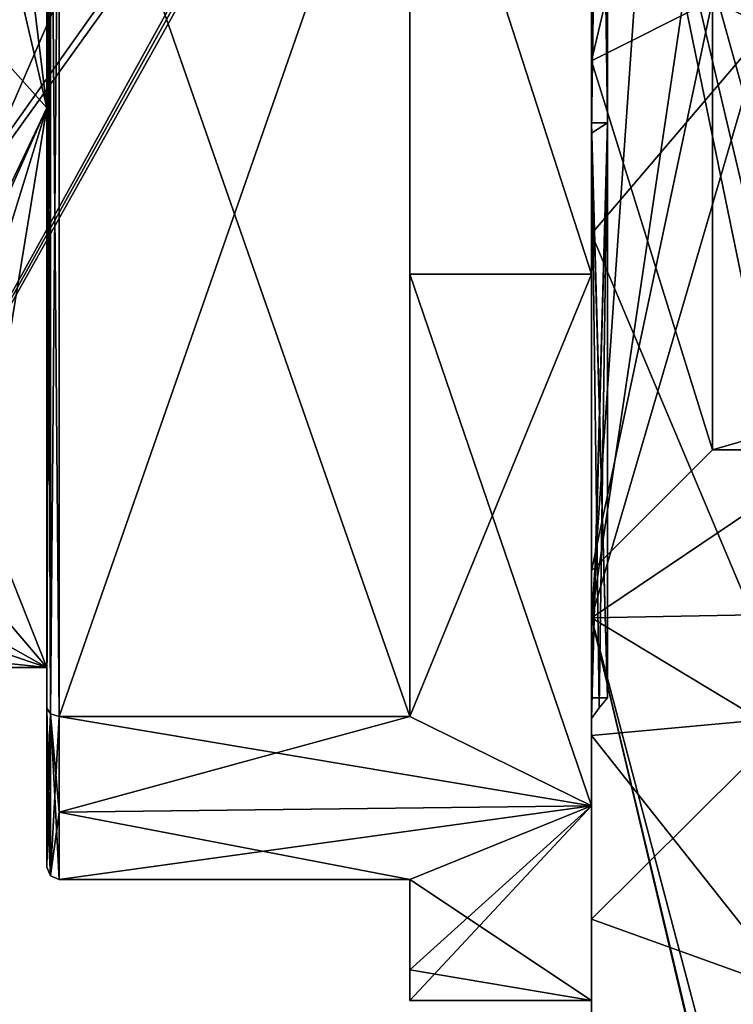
# Model space of a CAD drawing. Extents: x -23 to 700, y -1800 to 0.
# Tile 122 of 196: x -15 to -9, y -40 to -32. Entities that reach past the tile are written whole.
import ezdxf

# ---------------------------------------------------------------- set-up
doc = ezdxf.new("R2010")
doc.units = 0
doc.header["$LTSCALE"] = 21.316181
for name, color, linetype in [('1143', 7, 'CONTINUOUS'), ('1144', 7, 'CONTINUOUS'), ('1145', 7, 'CONTINUOUS'), ('1148', 7, 'CONTINUOUS'), ('1149', 7, 'CONTINUOUS'), ('1150', 7, 'CONTINUOUS'), ('1151', 7, 'CONTINUOUS'), ('1152', 7, 'CONTINUOUS'), ('1153', 7, 'CONTINUOUS'), ('1157', 7, 'CONTINUOUS'), ('1225', 7, 'CONTINUOUS'), ('1226', 7, 'CONTINUOUS'), ('1233', 7, 'CONTINUOUS'), ('1234', 7, 'CONTINUOUS'), ('1242', 7, 'CONTINUOUS'), ('1243', 7, 'CONTINUOUS'), ('1244', 7, 'CONTINUOUS'), ('1245', 7, 'CONTINUOUS'), ('1246', 7, 'CONTINUOUS'), ('1249', 7, 'CONTINUOUS'), ('1250', 7, 'CONTINUOUS'), ('1251', 7, 'CONTINUOUS'), ('1252', 7, 'CONTINUOUS'), ('1253', 7, 'CONTINUOUS'), ('1441', 7, 'CONTINUOUS'), ('1463', 7, 'CONTINUOUS'), ('1465', 7, 'CONTINUOUS'), ('1466', 7, 'CONTINUOUS'), ('1467', 7, 'CONTINUOUS'), ('1468', 7, 'CONTINUOUS')]:
    doc.layers.add(name, color=color, linetype=linetype)

msp = doc.modelspace()

# ---------------------------------------------------------------- linework, layer by layer
at = {"layer": '1143', "color": 7, "linetype": 'CONTINUOUS'}
for points in [[(-10.1, -28, -12), (-10.1, -34.0003, -10.392), (-11.6, -29.3467, -11.9242), (-10.1, -28, -12)], [(-11.6, -29.3467, -11.9242), (-10.1, -34.0003, -10.392), (-11.6, -34.0001, -10.3923), (-11.6, -29.3467, -11.9242)], [(-10.1, -34.0003, -10.392), (-10.1, -38.392, -6.0003), (-11.6, -34.0001, -10.3923), (-10.1, -34.0003, -10.392)], [(-11.6, -34.0001, -10.3923), (-10.1, -38.392, -6.0003), (-11.6, -37.6533, -7.1284), (-11.6, -34.0001, -10.3923)], [(-14.5, -38.4439, -5.9098), (-14.5, -37.6533, -7.1284), (-10.1, -38.392, -6.0003), (-14.5, -38.4439, -5.9098)], [(-10.1, -38.392, -6.0003), (-14.5, -37.6533, -7.1284), (-11.6, -37.6533, -7.1284), (-10.1, -38.392, -6.0003)], [(-11.6, -39, -4.7958), (-14.5, -38.4439, -5.9098), (-10.1, -38.392, -6.0003), (-11.6, -39, -4.7958)], [(-10.1, -40), (-11.6, -39, -4.7958), (-10.1, -38.392, -6.0003), (-10.1, -40)], [(-14.5, -39, -4.7958), (-14.5, -38.4439, -5.9098), (-11.6, -39, -4.7958), (-14.5, -39, -4.7958)], [(-11.6, -39.7472, -2.4495), (-11.6, -39, -4.7958), (-10.1, -40), (-11.6, -39.7472, -2.4495)], [(-11.6, -40), (-11.6, -39.7472, -2.4495), (-10.1, -40), (-11.6, -40)]]:
    msp.add_3dface(points, dxfattribs=at)
at = {"layer": '1144', "color": 7, "linetype": 'CONTINUOUS'}
for points in [[(-10.1, -28, 12), (-11.6, -29.3467, 11.9242), (-10.1, -34.0003, 10.392), (-10.1, -28, 12)], [(-11.6, -29.3467, 11.9242), (-11.6, -34.0001, 10.3923), (-10.1, -34.0003, 10.392), (-11.6, -29.3467, 11.9242)], [(-11.6, -34.0001, 10.3923), (-11.6, -37.6533, 7.1284), (-10.1, -34.0003, 10.392), (-11.6, -34.0001, 10.3923)], [(-10.1, -34.0003, 10.392), (-11.6, -37.6533, 7.1284), (-10.1, -38.392, 6.0003), (-10.1, -34.0003, 10.392)], [(-14.5, -37.6533, 7.1284), (-14.5, -38.4441, 5.9094), (-11.6, -37.6533, 7.1284), (-14.5, -37.6533, 7.1284)], [(-11.6, -37.6533, 7.1284), (-14.5, -38.4441, 5.9094), (-10.1, -38.392, 6.0003), (-11.6, -37.6533, 7.1284)], [(-14.5, -38.4441, 5.9094), (-14.5, -39, 4.7958), (-10.1, -38.392, 6.0003), (-14.5, -38.4441, 5.9094)], [(-10.1, -38.392, 6.0003), (-14.5, -39, 4.7958), (-11.6, -39, 4.7958), (-10.1, -38.392, 6.0003)], [(-11.6, -40), (-10.1, -40), (-10.1, -38.392, 6.0003), (-11.6, -40)], [(-11.6, -40), (-10.1, -38.392, 6.0003), (-11.6, -39.7472, 2.4495), (-11.6, -40)], [(-11.6, -39.7472, 2.4495), (-10.1, -38.392, 6.0003), (-11.6, -39, 4.7958), (-11.6, -39.7472, 2.4495)]]:
    msp.add_3dface(points, dxfattribs=at)
at = {"layer": '1145', "color": 7, "linetype": 'CONTINUOUS'}
for points in [[(-10.1, -34.0003, -10.392), (-10.1, -28, -12), (-10.1, -33.6649, -9.8111), (-10.1, -34.0003, -10.392)], [(-10.1, -28, -12), (-10.1, -28, -11.3292), (-10.1, -33.6649, -9.8111), (-10.1, -28, -12)], [(-10.1, -28, 12), (-10.1, -34.0003, 10.392), (-10.1, -28, 11.3292), (-10.1, -28, 12)], [(-10.1, -34.0003, 10.392), (-10.1, -33.6649, 9.8111), (-10.1, -28, 11.3292), (-10.1, -34.0003, 10.392)], [(-10.1, -34.0003, -10.392), (-10.1, -33.6649, -9.8111), (-10.1, -37.8111, -5.6649), (-10.1, -34.0003, -10.392)], [(-10.1, -34.0003, 10.392), (-10.1, -37.8111, 5.6649), (-10.1, -33.6649, 9.8111), (-10.1, -34.0003, 10.392)], [(-10.1, -38.392, -6.0003), (-10.1, -34.0003, -10.392), (-10.1, -37.8111, -5.6649), (-10.1, -38.392, -6.0003)], [(-10.1, -34.0003, 10.392), (-10.1, -38.392, 6.0003), (-10.1, -37.8111, 5.6649), (-10.1, -34.0003, 10.392)], [(-10.1, -39.3292), (-10.1, -38.392, -6.0003), (-10.1, -37.8111, -5.6649), (-10.1, -39.3292)], [(-10.1, -38.392, 6.0003), (-10.1, -39.3292), (-10.1, -37.8111, 5.6649), (-10.1, -38.392, 6.0003)], [(-10.1, -40), (-10.1, -38.392, -6.0003), (-10.1, -39.3292), (-10.1, -40)], [(-10.1, -38.392, 6.0003), (-10.1, -40), (-10.1, -39.3292), (-10.1, -38.392, 6.0003)]]:
    msp.add_3dface(points, dxfattribs=at)
at = {"layer": '1148', "color": 7, "linetype": 'CONTINUOUS'}
for points in [[(-14.6, -32.6246, -8.0109), (-14.6, -23.3754, -8.0109), (-14.6, -26.6847, -11.8268), (-14.6, -32.6246, -8.0109)], [(-14.6, -23.3754, 8.0109), (-14.6, -32.6246, 8.0109), (-14.6, -29.3152, 11.8269), (-14.6, -23.3754, 8.0109)], [(-14.6, -37.5863, -7.0516), (-14.6, -32.6246, -8.0109), (-14.6, -26.6847, -11.8268), (-14.6, -37.5863, -7.0516)], [(-14.6, -29.3147, -11.8272), (-14.6, -37.5863, -7.0516), (-14.6, -26.6847, -11.8268), (-14.6, -29.3147, -11.8272)], [(-14.6, -29.3152, 11.8269), (-14.6, -32.6246, 8.0109), (-14.6, -37.5861, 7.0517), (-14.6, -29.3152, 11.8269)], [(-14.6, -37.25), (-14.6, -32.6246, -8.0109), (-14.6, -38.9, -4.776), (-14.6, -37.25)], [(-14.6, -38.9, -4.776), (-14.6, -32.6246, -8.0109), (-14.6, -38.3554, -5.8631), (-14.6, -38.9, -4.776)], [(-14.6, -38.3554, -5.8631), (-14.6, -32.6246, -8.0109), (-14.6, -37.5863, -7.0516), (-14.6, -38.3554, -5.8631)], [(-14.6, -32.6246, 8.0109), (-14.6, -37.25), (-14.6, -37.5861, 7.0517), (-14.6, -32.6246, 8.0109)], [(-14.6, -38.9, 4.7759), (-14.6, -37.25), (-14.6, -38.9, -4.776), (-14.6, -38.9, 4.7759)], [(-14.6, -37.25), (-14.6, -38.9, 4.7759), (-14.6, -38.3556, 5.8627), (-14.6, -37.25)], [(-14.6, -37.5861, 7.0517), (-14.6, -37.25), (-14.6, -38.3556, 5.8627), (-14.6, -37.5861, 7.0517)]]:
    msp.add_3dface(points, dxfattribs=at)
at = {"layer": '1149', "color": 7, "linetype": 'CONTINUOUS'}
for points in [[(-14.6, -32.6246, 8.0109), (-14.6, -23.3754, 8.0109), (-15.6, -31.5099, 8.5582), (-14.6, -32.6246, 8.0109)], [(-15.6, -34.7328, 6.3429), (-14.6, -32.6246, 8.0109), (-15.6, -31.5099, 8.5582), (-15.6, -34.7328, 6.3429)], [(-15.3621, -37.25), (-14.6, -32.6246, 8.0109), (-15.9852, -37.106, 1.626), (-15.3621, -37.25)], [(-15.9852, -37.106, 1.626), (-14.6, -32.6246, 8.0109), (-15.9792, -35.714, 5.1046), (-15.9852, -37.106, 1.626)], [(-15.9792, -35.714, 5.1046), (-14.6, -32.6246, 8.0109), (-15.6, -34.7328, 6.3429), (-15.9792, -35.714, 5.1046)], [(-14.6, -37.25), (-14.6, -32.6246, 8.0109), (-15.3621, -37.25), (-14.6, -37.25)]]:
    msp.add_3dface(points, dxfattribs=at)
at = {"layer": '1150', "color": 7, "linetype": 'CONTINUOUS'}
for points in [[(-14.6, -23.3754, -8.0109), (-14.6, -32.6246, -8.0109), (-15.6, -24.4924, -8.5592), (-14.6, -23.3754, -8.0109)], [(-15.6, -24.4924, -8.5592), (-14.6, -32.6246, -8.0109), (-15.6, -28.3444, -9.2436), (-15.6, -24.4924, -8.5592)], [(-15.6, -28.3444, -9.2436), (-14.6, -32.6246, -8.0109), (-15.6, -34.7328, -6.3429), (-15.6, -28.3444, -9.2436)], [(-14.6, -32.6246, -8.0109), (-14.6, -37.25), (-15.6, -34.7328, -6.3429), (-14.6, -32.6246, -8.0109)], [(-15.6, -34.7328, -6.3429), (-14.6, -37.25), (-15.9414, -35.6758, -5.1618), (-15.6, -34.7328, -6.3429)], [(-15.9414, -35.6758, -5.1618), (-14.6, -37.25), (-16.655, -36.093, -4.4795), (-15.9414, -35.6758, -5.1618)], [(-16.655, -36.093, -4.4795), (-14.6, -37.25), (-17.6, -36.2269, -4.2286), (-16.655, -36.093, -4.4795)], [(-14.6, -37.25), (-16.0051, -37.1021, -1.6478), (-17.6, -36.2269, -4.2286), (-14.6, -37.25)], [(-14.6, -37.25), (-15.3621, -37.25), (-16.0051, -37.1021, -1.6478), (-14.6, -37.25)]]:
    msp.add_3dface(points, dxfattribs=at)
at = {"layer": '1151', "color": 7, "linetype": 'CONTINUOUS'}
for points in [[(-11.6, -29.3467, -11.9242), (-11.6, -34.0001, -10.3923), (-11.6, -37.6533, -7.1284), (-11.6, -29.3467, -11.9242)], [(-11.6, -37.6533, 7.1284), (-11.6, -34.0001, 10.3923), (-11.6, -29.3467, 11.9242), (-11.6, -37.6533, 7.1284)], [(-11.6, -39, -4.7958), (-11.6, -39.7472, -2.4495), (-11.6, -39, 4.7958), (-11.6, -39, -4.7958)], [(-11.6, -39.7472, -2.4495), (-11.6, -39.7472, 2.4495), (-11.6, -39, 4.7958), (-11.6, -39.7472, -2.4495)], [(-11.6, -39.7472, -2.4495), (-11.6, -40), (-11.6, -39.7472, 2.4495), (-11.6, -39.7472, -2.4495)]]:
    msp.add_3dface(points, dxfattribs=at)
at = {"layer": '1152', "color": 7, "linetype": 'CONTINUOUS'}
for points in [[(-14.5, -39, -4.7958), (-11.6, -39, -4.7958), (-11.6, -39, 4.7958), (-14.5, -39, -4.7958)], [(-14.5, -39, 4.7958), (-14.5, -39, -4.7958), (-11.6, -39, 4.7958), (-14.5, -39, 4.7958)]]:
    msp.add_3dface(points, dxfattribs=at)
at = {"layer": '1153', "color": 7, "linetype": 'CONTINUOUS'}
for points in [[(-14.5, -37.6533, -7.1284), (-14.5, -29.3467, -11.9242), (-11.6, -37.6533, -7.1284), (-14.5, -37.6533, -7.1284)], [(-14.5, -29.3467, -11.9242), (-11.6, -29.3467, -11.9242), (-11.6, -37.6533, -7.1284), (-14.5, -29.3467, -11.9242)]]:
    msp.add_3dface(points, dxfattribs=at)
at = {"layer": '1157', "color": 7, "linetype": 'CONTINUOUS'}
for points in [[(-14.5, -37.6533, 7.1284), (-11.6, -37.6533, 7.1284), (-11.6, -29.3467, 11.9242), (-14.5, -37.6533, 7.1284)], [(-14.5, -37.6533, 7.1284), (-11.6, -29.3467, 11.9242), (-14.5, -29.3467, 11.9242), (-14.5, -37.6533, 7.1284)]]:
    msp.add_3dface(points, dxfattribs=at)
at = {"layer": '1225', "color": 7, "linetype": 'CONTINUOUS'}
for points in [[(-13.4015, -25.3877), (-12.081, -26.1281, 1.514), (-20.6399, -38.2969, -0.0002), (-13.4015, -25.3877)], [(-19.3193, -39.0373, -1.514), (-13.4015, -25.3877), (-20.6399, -38.2969, -0.0002), (-19.3193, -39.0373, -1.514)], [(-12.081, -26.1281, -1.514), (-13.4015, -25.3877), (-19.3193, -39.0373, -1.514), (-12.081, -26.1281, -1.514)], [(-20.6399, -38.2969, -0.0002), (-12.081, -26.1281, 1.514), (-19.3193, -39.0373, 1.514), (-20.6399, -38.2969, -0.0002)]]:
    msp.add_3dface(points, dxfattribs=at)
at = {"layer": '1226', "color": 7, "linetype": 'CONTINUOUS'}
for points in [[(-19.3193, -39.0373, 1.514), (-12.081, -26.1281, 1.514), (-11.4816, -27.9815, 0.4995), (-19.3193, -39.0373, 1.514)], [(-12.081, -26.1281, -1.514), (-19.3193, -39.0373, -1.514), (-17.9987, -39.7778, 0.0002), (-12.081, -26.1281, -1.514)], [(-12.081, -26.1281, -1.514), (-17.9987, -39.7778, 0.0002), (-11.5182, -28.048, -0.4977), (-12.081, -26.1281, -1.514)], [(-11.6397, -28.3487, 0.3583), (-19.3193, -39.0373, 1.514), (-11.4816, -27.9815, 0.4995), (-11.6397, -28.3487, 0.3583)], [(-11.5182, -28.048, -0.4977), (-17.9987, -39.7778, 0.0002), (-11.6752, -28.5), (-11.5182, -28.048, -0.4977)], [(-17.9987, -39.7778, 0.0002), (-19.3193, -39.0373, 1.514), (-11.6397, -28.3487, 0.3583), (-17.9987, -39.7778, 0.0002)], [(-11.6752, -28.5), (-17.9987, -39.7778, 0.0002), (-11.6397, -28.3487, 0.3583), (-11.6752, -28.5)]]:
    msp.add_3dface(points, dxfattribs=at)
at = {"layer": '1233', "color": 7, "linetype": 'CONTINUOUS'}
for points in [[(-14.6, -29.3152, 11.8269), (-14.6, -37.5861, 7.0517), (-14.5711, -37.6331, 7.1057), (-14.6, -29.3152, 11.8269)], [(-14.6, -29.3152, 11.8269), (-14.5711, -37.6331, 7.1057), (-14.5711, -29.3372, 11.8954), (-14.6, -29.3152, 11.8269)], [(-14.5, -37.6533, 7.1284), (-14.5, -29.3467, 11.9242), (-14.5711, -29.3372, 11.8954), (-14.5, -37.6533, 7.1284)], [(-14.5711, -37.6331, 7.1057), (-14.5, -37.6533, 7.1284), (-14.5711, -29.3372, 11.8954), (-14.5711, -37.6331, 7.1057)]]:
    msp.add_3dface(points, dxfattribs=at)
at = {"layer": '1234', "color": 7, "linetype": 'CONTINUOUS'}
for points in [[(-14.6, -37.5861, 7.0517), (-14.6, -38.3556, 5.8627), (-14.5711, -38.9703, 4.7896), (-14.6, -37.5861, 7.0517)], [(-14.5711, -37.6331, 7.1057), (-14.6, -37.5861, 7.0517), (-14.5711, -38.9703, 4.7896), (-14.5711, -37.6331, 7.1057)], [(-14.5, -39, 4.7958), (-14.5, -38.4441, 5.9094), (-14.5711, -37.6331, 7.1057), (-14.5, -39, 4.7958)], [(-14.5, -39, 4.7958), (-14.5711, -37.6331, 7.1057), (-14.5711, -38.9703, 4.7896), (-14.5, -39, 4.7958)], [(-14.5, -38.4441, 5.9094), (-14.5, -37.6533, 7.1284), (-14.5711, -37.6331, 7.1057), (-14.5, -38.4441, 5.9094)], [(-14.6, -38.3556, 5.8627), (-14.6, -38.9, 4.7759), (-14.5711, -38.9703, 4.7896), (-14.6, -38.3556, 5.8627)]]:
    msp.add_3dface(points, dxfattribs=at)
at = {"layer": '1242', "color": 7, "linetype": 'CONTINUOUS'}
for points in [[(-14.6, -37.5863, -7.0516), (-14.6, -29.3147, -11.8272), (-14.5711, -29.3372, -11.8954), (-14.6, -37.5863, -7.0516)], [(-14.5711, -37.6331, -7.1057), (-14.6, -37.5863, -7.0516), (-14.5711, -29.3372, -11.8954), (-14.5711, -37.6331, -7.1057)], [(-14.5, -29.3467, -11.9242), (-14.5711, -37.6331, -7.1057), (-14.5711, -29.3372, -11.8954), (-14.5, -29.3467, -11.9242)], [(-14.5, -29.3467, -11.9242), (-14.5, -37.6533, -7.1284), (-14.5711, -37.6331, -7.1057), (-14.5, -29.3467, -11.9242)]]:
    msp.add_3dface(points, dxfattribs=at)
at = {"layer": '1243', "color": 7, "linetype": 'CONTINUOUS'}
for points in [[(-14.6, -38.3554, -5.8631), (-14.6, -37.5863, -7.0516), (-14.5711, -37.6331, -7.1057), (-14.6, -38.3554, -5.8631)], [(-14.6, -38.9, -4.776), (-14.6, -38.3554, -5.8631), (-14.5711, -37.6331, -7.1057), (-14.6, -38.9, -4.776)], [(-14.5711, -38.9703, -4.7896), (-14.6, -38.9, -4.776), (-14.5711, -37.6331, -7.1057), (-14.5711, -38.9703, -4.7896)], [(-14.5, -37.6533, -7.1284), (-14.5711, -38.9703, -4.7896), (-14.5711, -37.6331, -7.1057), (-14.5, -37.6533, -7.1284)], [(-14.5, -37.6533, -7.1284), (-14.5, -38.4439, -5.9098), (-14.5711, -38.9703, -4.7896), (-14.5, -37.6533, -7.1284)], [(-14.5, -38.4439, -5.9098), (-14.5, -39, -4.7958), (-14.5711, -38.9703, -4.7896), (-14.5, -38.4439, -5.9098)]]:
    msp.add_3dface(points, dxfattribs=at)
at = {"layer": '1244', "color": 7, "linetype": 'CONTINUOUS'}
for points in [[(-14.6, -38.9, 4.7759), (-14.6, -38.9, -4.776), (-14.5711, -38.9703, -4.7896), (-14.6, -38.9, 4.7759)], [(-14.5711, -38.9703, 4.7896), (-14.6, -38.9, 4.7759), (-14.5711, -38.9703, -4.7896), (-14.5711, -38.9703, 4.7896)], [(-14.5, -39, -4.7958), (-14.5, -39, 4.7958), (-14.5711, -38.9703, 4.7896), (-14.5, -39, -4.7958)], [(-14.5, -39, -4.7958), (-14.5711, -38.9703, 4.7896), (-14.5711, -38.9703, -4.7896), (-14.5, -39, -4.7958)]]:
    msp.add_3dface(points, dxfattribs=at)
at = {"layer": '1245', "color": 7, "linetype": 'CONTINUOUS'}
for points in [[(-10.1, -28, 11.3292), (-10.1, -33.6649, 9.8111), (-8.417, -31.6885, 11.3519), (-10.1, -28, 11.3292)], [(-8.417, -31.6885, 11.3519), (-10.1, -33.6649, 9.8111), (-8.417, -37.6565, 7.0159), (-8.417, -31.6885, 11.3519)], [(-10.1, -33.6649, 9.8111), (-10.1, -37.8111, 5.6649), (-8.417, -37.6565, 7.0159), (-10.1, -33.6649, 9.8111)], [(-10.1, -37.8111, 5.6649), (-10.1, -39.3292), (-8.417, -37.6565, 7.0159), (-10.1, -37.8111, 5.6649)], [(-8.417, -37.6565, 7.0159), (-10.1, -39.3292), (-8.417, -39.9361), (-8.417, -37.6565, 7.0159)]]:
    msp.add_3dface(points, dxfattribs=at)
at = {"layer": '1246', "color": 7, "linetype": 'CONTINUOUS'}
for points in [[(-10.1, -33.6649, -9.8111), (-10.1, -28, -11.3292), (-8.417, -31.6885, -11.3519), (-10.1, -33.6649, -9.8111)], [(-8.417, -37.6565, -7.0159), (-10.1, -33.6649, -9.8111), (-8.417, -31.6885, -11.3519), (-8.417, -37.6565, -7.0159)], [(-10.1, -37.8111, -5.6649), (-10.1, -33.6649, -9.8111), (-8.417, -37.6565, -7.0159), (-10.1, -37.8111, -5.6649)], [(-8.417, -39.9361), (-10.1, -37.8111, -5.6649), (-8.417, -37.6565, -7.0159), (-8.417, -39.9361)], [(-8.417, -39.9361), (-10.1, -39.3292), (-10.1, -37.8111, -5.6649), (-8.417, -39.9361)]]:
    msp.add_3dface(points, dxfattribs=at)
at = {"layer": '1249', "color": 7, "linetype": 'CONTINUOUS'}
for points in [[(-10.1, -32.8354, 8.3752), (-10.1, -23.2504, 8.2274), (-10.1, -23.1646, 8.3752), (-10.1, -32.8354, 8.3752)], [(-10.1, -23.2504, -8.2274), (-10.1, -32.7496, -8.2274), (-10.1, -23.1646, -8.3752), (-10.1, -23.2504, -8.2274)], [(-10.1, -23.1646, -8.3752), (-10.1, -32.7496, -8.2274), (-10.1, -32.8354, -8.3752), (-10.1, -23.1646, -8.3752)], [(-10.1, -32.7496, 8.2274), (-10.1, -23.2504, 8.2274), (-10.1, -32.8354, 8.3752), (-10.1, -32.7496, 8.2274)], [(-10.1, -37.5), (-10.1, -32.7496, 8.2274), (-10.1, -32.8354, 8.3752), (-10.1, -37.5)], [(-10.1, -32.7496, -8.2274), (-10.1, -37.5), (-10.1, -32.8354, -8.3752), (-10.1, -32.7496, -8.2274)], [(-10.1, -32.8354, -8.3752), (-10.1, -37.5), (-10.1, -37.6708), (-10.1, -32.8354, -8.3752)], [(-10.1, -37.6708), (-10.1, -37.5), (-10.1, -32.8354, 8.3752), (-10.1, -37.6708)]]:
    msp.add_3dface(points, dxfattribs=at)
at = {"layer": '1250', "color": 7, "linetype": 'CONTINUOUS'}
for points in [[(-9.968, -32.75, -8.2272), (-10.1, -23.2504, -8.2274), (-9.968, -23.25, -8.2272), (-9.968, -32.75, -8.2272)], [(-10.1, -32.7496, -8.2274), (-10.1, -23.2504, -8.2274), (-9.968, -32.75, -8.2272), (-10.1, -32.7496, -8.2274)], [(-10.1, -37.5), (-10.1, -32.7496, -8.2274), (-9.968, -37.5), (-10.1, -37.5)], [(-9.968, -37.5), (-10.1, -32.7496, -8.2274), (-9.968, -32.75, -8.2272), (-9.968, -37.5)]]:
    msp.add_3dface(points, dxfattribs=at)
at = {"layer": '1251', "color": 7, "linetype": 'CONTINUOUS'}
for points in [[(-10.1, -23.2504, 8.2274), (-10.1, -32.7496, 8.2274), (-9.968, -23.25, 8.2272), (-10.1, -23.2504, 8.2274)], [(-9.968, -23.25, 8.2272), (-10.1, -32.7496, 8.2274), (-9.968, -32.75, 8.2272), (-9.968, -23.25, 8.2272)], [(-10.1, -32.7496, 8.2274), (-10.1, -37.5), (-9.968, -32.75, 8.2272), (-10.1, -32.7496, 8.2274)], [(-10.1, -37.5), (-9.968, -37.5), (-9.968, -32.75, 8.2272), (-10.1, -37.5)]]:
    msp.add_3dface(points, dxfattribs=at)
at = {"layer": '1252', "color": 7, "linetype": 'CONTINUOUS'}
for points in [[(-10.1, -32.8354, 8.3752), (-10.1, -23.1646, 8.3752), (-9.968, -32.75, 8.2272), (-10.1, -32.8354, 8.3752)], [(-10.1, -23.1646, 8.3752), (-9.968, -23.25, 8.2272), (-9.968, -32.75, 8.2272), (-10.1, -23.1646, 8.3752)], [(-9.968, -37.5), (-10.1, -32.8354, 8.3752), (-9.968, -32.75, 8.2272), (-9.968, -37.5)], [(-10.1, -37.6708), (-10.1, -32.8354, 8.3752), (-10.0371, -37.583), (-10.1, -37.6708)], [(-10.1, -32.8354, 8.3752), (-9.968, -37.5), (-10.0371, -37.583), (-10.1, -32.8354, 8.3752)]]:
    msp.add_3dface(points, dxfattribs=at)
at = {"layer": '1253', "color": 7, "linetype": 'CONTINUOUS'}
for points in [[(-10.1, -23.1646, -8.3752), (-10.1, -32.8354, -8.3752), (-9.968, -23.25, -8.2272), (-10.1, -23.1646, -8.3752)], [(-10.1, -32.8354, -8.3752), (-9.968, -32.75, -8.2272), (-9.968, -23.25, -8.2272), (-10.1, -32.8354, -8.3752)], [(-10.1, -32.8354, -8.3752), (-10.1, -37.6708), (-9.968, -32.75, -8.2272), (-10.1, -32.8354, -8.3752)], [(-9.968, -32.75, -8.2272), (-10.1, -37.6708), (-10.0371, -37.583), (-9.968, -32.75, -8.2272)], [(-9.968, -37.5), (-9.968, -32.75, -8.2272), (-10.0371, -37.583), (-9.968, -37.5)]]:
    msp.add_3dface(points, dxfattribs=at)
at = {"layer": '1441', "linetype": 'CONTINUOUS'}
for points in [[(-10.1, -28.0007, -8.4499), (-10.1, -19.1612, -8.8388), (-10.1, -36.8388, -8.8388), (-10.1, -28.0007, -8.4499)], [(-10.1, -19.1612, 8.8388), (-10.1, -27.9993, 8.4499), (-10.1, -36.8388, 8.8388), (-10.1, -19.1612, 8.8388)], [(-10.1, -19.1612, -8.8388), (-10.1, -28, -12.5), (-10.1, -36.8388, -8.8388), (-10.1, -19.1612, -8.8388)], [(-10.1, -28, 12.5), (-10.1, -19.1612, 8.8388), (-10.1, -36.8388, 8.8388), (-10.1, -28, 12.5)], [(-10.1, -27.9993, 8.4499), (-10.1, -32.236, 7.3114), (-10.1, -36.8388, 8.8388), (-10.1, -27.9993, 8.4499)], [(-10.1, -32.2371, -7.3107), (-10.1, -28.0007, -8.4499), (-10.1, -36.8388, -8.8388), (-10.1, -32.2371, -7.3107)], [(-10.1, -32.236, 7.3114), (-10.1, -36.45), (-10.1, -36.8388, 8.8388), (-10.1, -32.236, 7.3114)], [(-10.1, -36.45), (-10.1, -32.2371, -7.3107), (-10.1, -40.5), (-10.1, -36.45)], [(-10.1, -40.5), (-10.1, -32.2371, -7.3107), (-10.1, -36.8388, -8.8388), (-10.1, -40.5)], [(-10.1, -36.8388, 8.8388), (-10.1, -36.45), (-10.1, -40.5), (-10.1, -36.8388, 8.8388)]]:
    msp.add_3dface(points, dxfattribs=at)
at = {"layer": '1463', "linetype": 'CONTINUOUS'}
for points in [[(-10.1, -36.8388, -8.8388), (-10.1, -28, -12.5), (-8.0232, -38.093, -14.4185), (-10.1, -36.8388, -8.8388)], [(-10.1, -28, -12.5), (-8.5976, -31.7097, -15.95), (-8.0232, -35.4403, -15.95), (-10.1, -28, -12.5)], [(-10.1, -28, -12.5), (-8.0232, -35.4403, -15.95), (-8.0232, -36.8, -15.242), (-10.1, -28, -12.5)], [(-8.0232, -38.093, -14.4185), (-10.1, -28, -12.5), (-8.0232, -36.8, -15.242), (-8.0232, -38.093, -14.4185)], [(-10.1, -28, 12.5), (-10.1, -36.8388, 8.8388), (-9.4827, -28, 14.2402), (-10.1, -28, 12.5)], [(-10.1, -36.8388, 8.8388), (-8.5978, -31.7083, 15.95), (-8.7857, -28, 15.95), (-10.1, -36.8388, 8.8388)], [(-10.1, -36.8388, 8.8388), (-8.7857, -28, 15.95), (-9.4827, -28, 14.2402), (-10.1, -36.8388, 8.8388)], [(-10.1, -36.8388, 8.8388), (-8.0232, -35.4403, 15.95), (-8.5978, -31.7083, 15.95), (-10.1, -36.8388, 8.8388)], [(-8.0232, -35.4403, 15.95), (-10.1, -36.8388, 8.8388), (-8.0232, -36.8, 15.242), (-8.0232, -35.4403, 15.95)], [(-10.1, -36.8388, 8.8388), (-8.0232, -38.093, 14.4185), (-8.0232, -36.8, 15.242), (-10.1, -36.8388, 8.8388)], [(-10.1, -36.8388, 8.8388), (-10.1, -40.5), (-8.7857, -41.8131, 7.975), (-10.1, -36.8388, 8.8388)], [(-10.1, -36.8388, 8.8388), (-8.7857, -41.8131, 7.975), (-8.0232, -38.093, 14.4185), (-10.1, -36.8388, 8.8388)], [(-10.1, -40.5), (-10.1, -36.8388, -8.8388), (-8.0232, -45.6), (-10.1, -40.5)], [(-10.1, -36.8388, -8.8388), (-8.0232, -38.093, -14.4185), (-8.7857, -41.8131, -7.975), (-10.1, -36.8388, -8.8388)], [(-10.1, -36.8388, -8.8388), (-8.7857, -41.8131, -7.975), (-8.0232, -45.5332, -1.5315), (-10.1, -36.8388, -8.8388)], [(-10.1, -36.8388, -8.8388), (-8.0232, -45.5332, -1.5315), (-8.0232, -45.6), (-10.1, -36.8388, -8.8388)]]:
    msp.add_3dface(points, dxfattribs=at)
at = {"layer": '1465', "linetype": 'CONTINUOUS'}
for points in [[(-1.5562, -33.2679, -5.2679), (-1.5562, -28, -7.45), (-9.1, -31.7352, -6.446), (-1.5562, -33.2679, -5.2679)], [(-9.1, -35.45), (-1.5562, -33.2679, -5.2679), (-9.1, -31.7352, -6.446), (-9.1, -35.45)], [(-1.5562, -35.45), (-1.5562, -33.2679, -5.2679), (-9.1, -35.45), (-1.5562, -35.45)]]:
    msp.add_3dface(points, dxfattribs=at)
at = {"layer": '1466', "linetype": 'CONTINUOUS'}
for points in [[(-1.5562, -33.2679, 5.2679), (-9.1, -31.7337, 6.4468), (-1.5562, -28, 7.45), (-1.5562, -33.2679, 5.2679)], [(-1.5562, -35.45), (-9.1, -35.45), (-9.1, -31.7337, 6.4468), (-1.5562, -35.45)], [(-1.5562, -35.45), (-9.1, -31.7337, 6.4468), (-1.5562, -33.2679, 5.2679), (-1.5562, -35.45)]]:
    msp.add_3dface(points, dxfattribs=at)
at = {"layer": '1467', "linetype": 'CONTINUOUS'}
for points in [[(-10.1, -28.0007, -8.4499), (-10.1, -32.2371, -7.3107), (-9.1, -28.0008, -7.45), (-10.1, -28.0007, -8.4499)], [(-10.1, -32.2371, -7.3107), (-9.1, -31.7352, -6.446), (-9.1, -28.0008, -7.45), (-10.1, -32.2371, -7.3107)], [(-10.1, -32.2371, -7.3107), (-10.1, -36.45), (-9.1, -31.7352, -6.446), (-10.1, -32.2371, -7.3107)], [(-10.1, -36.45), (-9.1, -35.45), (-9.1, -31.7352, -6.446), (-10.1, -36.45)]]:
    msp.add_3dface(points, dxfattribs=at)
at = {"layer": '1468', "linetype": 'CONTINUOUS'}
for points in [[(-10.1, -32.236, 7.3114), (-10.1, -27.9993, 8.4499), (-9.1, -31.7337, 6.4468), (-10.1, -32.236, 7.3114)], [(-9.1, -35.45), (-10.1, -32.236, 7.3114), (-9.1, -31.7337, 6.4468), (-9.1, -35.45)], [(-10.1, -36.45), (-10.1, -32.236, 7.3114), (-9.1, -35.45), (-10.1, -36.45)]]:
    msp.add_3dface(points, dxfattribs=at)

doc.saveas('drawing.dxf')
